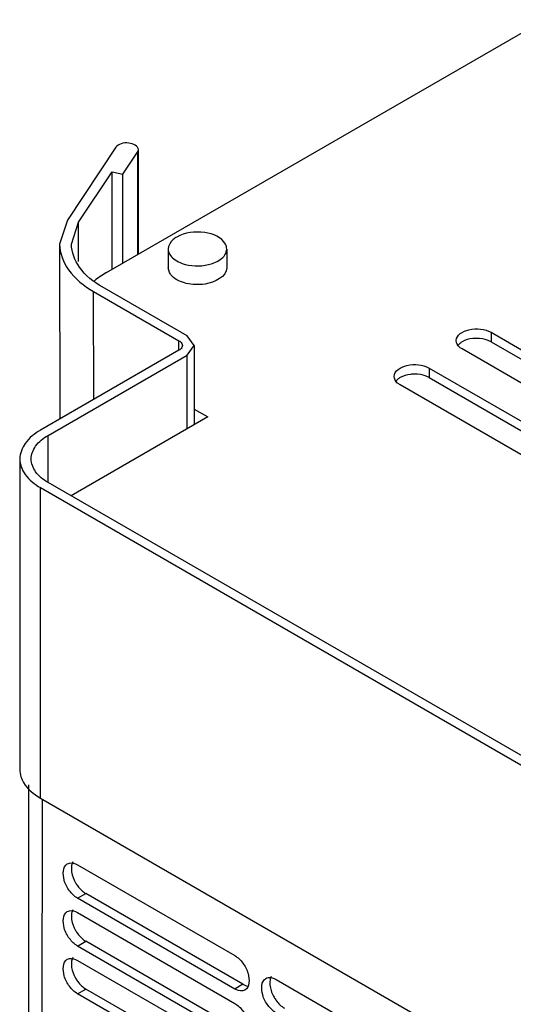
# Model space of a CAD drawing. Header units: millimetres. Extents: x 152 to 1180, y 480 to 1380.
# Tile 6 of 22: x 184 to 269, y 811 to 979. Entities that reach past the tile are written whole.
import ezdxf

# ---------------------------------------------------------------- set-up
doc = ezdxf.new("R2010")
doc.units = ezdxf.units.MM
doc.header["$LTSCALE"] = 120.98314
doc.layers.get('0').update_dxf_attribs({"linetype": 'CONTINUOUS'})

msp = doc.modelspace()

# ---------------------------------------------------------------- linework, layer by layer
at = {"color": 7, "linetype": 'CONTINUOUS'}
for p, q in [((198.99, 935.99), (370.25, 1034.86)), ((200.58, 957.4), (192.3, 944.95)), ((201.8, 952.8), (204.31, 956.58)), ((204.31, 956.58), (204.44, 956.99)), ((204.31, 956.58), (204.31, 939.07)), ((204.45, 939.14), (204.45, 956.99)), ((194.2, 944.58), (199.94, 953.22)), ((199.94, 936.54), (199.94, 953.22)), ((199.94, 953.22), (201.8, 952.8)), ((201.8, 937.62), (201.8, 952.8)), ((192.3, 944.95), (190.98, 940.84)), ((193, 940.86), (194.2, 944.58)), ((194.2, 937.85), (194.2, 944.58)), ((190.97, 940.84), (190.99, 910.93)), ((209.55, 940.02), (209.56, 939.81)), ((209.55, 940.02), (209.55, 936.81)), ((219.55, 940.01), (219.53, 940.22)), ((219.55, 940.01), (219.55, 936.81)), ((209.75, 936), (209.55, 936.81)), ((196.82, 914.29), (196.79, 932.74)), ((196.79, 932.74), (211.38, 924.31)), ((212.79, 925.14), (198.27, 933.52)), ((211.38, 922.7), (211.38, 924.31)), ((213.96, 923.51), (212.79, 925.14)), ((264.75, 925.77), (264.75, 924.14)), ((264.75, 925.77), (291.62, 910.25)), ((211.38, 922.7), (187.7, 909.03)), ((212.79, 921.88), (213.96, 923.51)), ((213.96, 923.51), (213.96, 909.93)), ((286.67, 907.4), (259.8, 922.92)), ((264.75, 924.14), (291.62, 908.62)), ((189, 908.15), (212.79, 921.88)), ((212.79, 909.25), (212.79, 921.88)), ((254.15, 919.65), (254.15, 918.02)), ((254.15, 919.65), (281.02, 904.13)), ((254.15, 918.02), (281.02, 902.5)), ((276.07, 901.27), (249.2, 916.79)), ((213.96, 912.65), (216.32, 911.29)), ((216.32, 911.29), (192.96, 897.8)), ((189.02, 900.09), (189, 908.15)), ((184.19, 904.12), (184.15, 851.05)), ((187.68, 846.14), (187.7, 899.21)), ((187.7, 899.21), (326.29, 819.19)), ((327.77, 819.97), (189, 900.09)), ((185.68, 848.41), (185.61, 588.78)), ((187.68, 846.14), (326.27, 766.13)), ((187.95, 585.51), (188.02, 845.95)), ((194.04, 834.71), (220.91, 819.2)), ((194.04, 829), (195.45, 829.81)), ((220.91, 813.48), (194.04, 829)), ((222.32, 814.3), (195.45, 829.81)), ((194.04, 826.55), (220.91, 811.03)), ((194.04, 820.83), (195.45, 821.65)), ((222.32, 806.14), (195.45, 821.65)), ((220.91, 805.32), (194.04, 820.83)), ((194.04, 818.38), (220.91, 802.87)), ((227.98, 815.12), (254.85, 799.6)), ((194.04, 812.67), (195.45, 813.48)), ((222.32, 797.97), (195.45, 813.48)), ((222.32, 814.3), (220.91, 813.48)), ((220.91, 797.15), (194.04, 812.67))]:
    msp.add_line(p, q, dxfattribs=at)
for centre, start, end in [((217.58, 939.93), 20.7184, 26.9726), ((211.52, 940.1), 200.7184, 206.9726)]:
    msp.add_arc(centre, 1.99, start, end, dxfattribs=at)
for points, knots in [([(204.44, 956.99), (204.45, 957.65), (202.93, 958.27), (201.57, 958.11), (200.78, 957.7), (200.58, 957.4)], [0, 0, 0, 0, 0.451588, 0.757206, 1, 1, 1, 1]), ([(219.35, 940.83), (218.73, 942.04), (215.46, 943.25), (212.41, 942.86), (211.01, 942.06)], [0, 0, 0, 0, 0.457659, 1, 1, 1, 1]), ([(211.01, 942.06), (210.79, 941.93), (210.09, 941.46), (209.55, 940.62), (209.55, 940.02)], [0, 0, 0, 0, 0.295335, 1, 1, 1, 1]), ([(190.98, 940.84), (190.98, 939.3), (192.33, 935.85), (195.15, 933.69), (196.79, 932.74)], [0, 0, 0, 0, 0.449165, 1, 1, 1, 1]), ([(198.27, 933.52), (196.78, 934.38), (194.23, 936.33), (193, 939.46), (193, 940.86)], [0, 0, 0, 0, 0.550844, 1, 1, 1, 1]), ([(209.75, 939.2), (209.8, 939.1), (210.06, 938.69), (210.43, 938.36), (210.74, 938.15)], [0, 0, 0, 0, 0.228454, 1, 1, 1, 1]), ([(210.74, 938.15), (211.1, 937.9), (212.88, 937.06), (214.97, 936.99), (216.44, 937.34)], [0, 0, 0, 0, 0.226302, 1, 1, 1, 1]), ([(216.44, 937.34), (216.75, 937.42), (217.8, 937.74), (218.84, 938.37), (219.25, 939.04)], [0, 0, 0, 0, 0.289933, 1, 1, 1, 1]), ([(219.55, 936.81), (219.55, 935.26), (216.75, 933.97), (214.24, 933.89), (212.26, 934.13), (210.86, 934.72), (210.22, 935.36)], [0, 0, 0, 0, 0.438651, 0.592192, 0.743539, 1, 1, 1, 1]), ([(258.78, 924.35), (258.78, 925.3), (260.75, 926.4), (262.89, 926.42), (264.21, 926.09), (264.75, 925.77)], [0, 0, 0, 0, 0.422519, 0.722205, 1, 1, 1, 1]), ([(211.38, 924.31), (211.47, 924.27), (211.75, 924.08), (211.96, 923.75), (211.96, 923.51)], [0, 0, 0, 0, 0.293928, 1, 1, 1, 1]), ([(259.8, 922.92), (259.65, 923.01), (259.16, 923.34), (258.78, 923.92), (258.78, 924.35)], [0, 0, 0, 0, 0.294543, 1, 1, 1, 1]), ([(262.28, 924.73), (262.05, 924.73), (261.2, 924.69), (260.34, 924.46), (259.8, 924.14)], [0, 0, 0, 0, 0.267045, 1, 1, 1, 1]), ([(264.75, 924.14), (264.58, 924.24), (263.81, 924.6), (262.94, 924.73), (262.28, 924.73)], [0, 0, 0, 0, 0.228799, 1, 1, 1, 1]), ([(211.96, 923.51), (211.96, 923.27), (211.74, 922.94), (211.47, 922.75), (211.38, 922.7)], [0, 0, 0, 0, 0.706113, 1, 1, 1, 1]), ([(248.17, 918.22), (248.17, 919.17), (250.14, 920.27), (252.28, 920.3), (253.6, 919.96), (254.15, 919.65)], [0, 0, 0, 0, 0.42257, 0.722236, 1, 1, 1, 1]), ([(249.2, 916.79), (249.04, 916.88), (248.55, 917.21), (248.17, 917.8), (248.17, 918.22)], [0, 0, 0, 0, 0.294555, 1, 1, 1, 1]), ([(251.67, 918.61), (251.44, 918.61), (250.59, 918.56), (249.74, 918.33), (249.2, 918.02)], [0, 0, 0, 0, 0.267045, 1, 1, 1, 1]), ([(254.15, 918.02), (253.98, 918.12), (253.2, 918.48), (252.33, 918.61), (251.67, 918.61)], [0, 0, 0, 0, 0.228799, 1, 1, 1, 1]), ([(187.7, 909.03), (186.7, 908.45), (184.99, 907.14), (184.18, 905.06), (184.18, 904.12)], [0, 0, 0, 0, 0.550821, 1, 1, 1, 1]), ([(186.11, 904.11), (186.11, 904.88), (186.8, 906.59), (188.19, 907.68), (189, 908.15)], [0, 0, 0, 0, 0.449528, 1, 1, 1, 1]), ([(184.18, 904.12), (184.17, 903.18), (184.99, 901.09), (186.7, 899.78), (187.7, 899.21)], [0, 0, 0, 0, 0.449152, 1, 1, 1, 1]), ([(189, 900.09), (188.19, 900.56), (186.8, 901.64), (186.11, 903.34), (186.11, 904.11)], [0, 0, 0, 0, 0.550433, 1, 1, 1, 1]), ([(184.37, 849.77), (184.48, 849.42), (185.19, 847.9), (186.56, 846.79), (187.68, 846.14)], [0, 0, 0, 0, 0.222144, 1, 1, 1, 1]), ([(192.29, 834.89), (192.41, 834.95), (192.99, 835.16), (193.63, 834.95), (194.04, 834.71)], [0, 0, 0, 0, 0.220843, 1, 1, 1, 1]), ([(194.04, 829), (193.5, 829.31), (192.55, 830.29), (191.5, 832.16), (191.47, 834.41), (192.29, 834.89)], [0, 0, 0, 0, 0.277736, 0.577402, 1, 1, 1, 1]), ([(192.98, 834.1), (192.98, 833.9), (193.06, 833.05), (193.37, 832.23), (193.7, 831.66)], [0, 0, 0, 0, 0.228789, 1, 1, 1, 1]), ([(193.7, 831.66), (193.82, 831.46), (194.28, 830.75), (194.91, 830.13), (195.45, 829.81)], [0, 0, 0, 0, 0.267041, 1, 1, 1, 1]), ([(194.04, 820.83), (193.5, 821.14), (192.55, 822.12), (191.5, 823.99), (191.47, 826.25), (192.29, 826.72)], [0, 0, 0, 0, 0.277736, 0.577402, 1, 1, 1, 1]), ([(192.29, 826.72), (192.41, 826.79), (192.98, 827), (193.63, 826.78), (194.04, 826.55)], [0, 0, 0, 0, 0.220843, 1, 1, 1, 1]), ([(192.98, 825.93), (192.98, 825.74), (193.06, 824.89), (193.37, 824.07), (193.7, 823.5)], [0, 0, 0, 0, 0.228789, 1, 1, 1, 1]), ([(193.7, 823.5), (193.82, 823.3), (194.28, 822.59), (194.91, 821.96), (195.45, 821.65)], [0, 0, 0, 0, 0.267041, 1, 1, 1, 1]), ([(194.04, 812.67), (193.5, 812.98), (192.55, 813.96), (191.5, 815.82), (191.47, 818.08), (192.29, 818.56)], [0, 0, 0, 0, 0.277724, 0.577377, 1, 1, 1, 1]), ([(192.29, 818.56), (192.4, 818.62), (192.98, 818.83), (193.63, 818.62), (194.04, 818.38)], [0, 0, 0, 0, 0.220902, 1, 1, 1, 1]), ([(220.91, 819.2), (221.45, 818.89), (222.4, 817.91), (223.45, 816.04), (223.48, 813.79), (222.66, 813.31)], [0, 0, 0, 0, 0.277736, 0.577402, 1, 1, 1, 1]), ([(192.98, 817.77), (192.98, 817.57), (193.06, 816.72), (193.37, 815.9), (193.7, 815.33)], [0, 0, 0, 0, 0.228789, 1, 1, 1, 1]), ([(193.7, 815.33), (193.82, 815.13), (194.28, 814.42), (194.91, 813.8), (195.45, 813.48)], [0, 0, 0, 0, 0.267041, 1, 1, 1, 1]), ([(227.98, 809.4), (227.44, 809.71), (226.49, 810.69), (225.44, 812.56), (225.41, 814.81), (226.23, 815.29)], [0, 0, 0, 0, 0.277736, 0.577402, 1, 1, 1, 1]), ([(226.23, 815.29), (226.35, 815.36), (226.93, 815.57), (227.57, 815.35), (227.98, 815.12)], [0, 0, 0, 0, 0.220843, 1, 1, 1, 1]), ([(222.66, 813.31), (222.54, 813.24), (221.96, 813.03), (221.32, 813.25), (220.91, 813.48)], [0, 0, 0, 0, 0.220843, 1, 1, 1, 1]), ([(226.92, 814.5), (226.92, 814.31), (227, 813.46), (227.32, 812.64), (227.65, 812.07)], [0, 0, 0, 0, 0.228789, 1, 1, 1, 1]), ([(227.65, 812.07), (227.76, 811.87), (228.23, 811.16), (228.85, 810.53), (229.4, 810.22)], [0, 0, 0, 0, 0.267041, 1, 1, 1, 1]), ([(220.91, 811.03), (221.45, 810.72), (222.4, 809.74), (223.45, 807.88), (223.48, 805.62), (222.66, 805.15)], [0, 0, 0, 0, 0.277736, 0.577402, 1, 1, 1, 1])]:
    msp.add_open_spline(points, degree=3, knots=knots, dxfattribs=at)
for points in [[(209.56, 939.81), (209.58, 939.67), (209.61, 939.53), (209.66, 939.4)], [(219.25, 939.04), (219.43, 939.32), (219.55, 939.67), (219.55, 940.01)], [(219.53, 940.22), (219.52, 940.36), (219.48, 940.5), (219.43, 940.63)], [(198.99, 935.99), (198.27, 935.58), (197.58, 935.11), (196.94, 934.58)], [(210.22, 935.36), (210.03, 935.55), (209.87, 935.76), (209.75, 936)], [(259.39, 923.86), (259.23, 923.72), (259.08, 923.56), (258.98, 923.38)], [(259.8, 924.14), (259.66, 924.06), (259.52, 923.96), (259.39, 923.86)], [(248.78, 917.73), (248.62, 917.6), (248.48, 917.44), (248.37, 917.26)], [(249.2, 918.02), (249.05, 917.94), (248.91, 917.84), (248.78, 917.73)], [(184.16, 851.05), (184.16, 850.61), (184.23, 850.18), (184.37, 849.77)], [(193.22, 835.2), (193.12, 835.01), (193.06, 834.81), (193.02, 834.6)], [(193.02, 834.6), (192.99, 834.43), (192.98, 834.27), (192.98, 834.1)], [(193.22, 827.03), (193.12, 826.85), (193.06, 826.64), (193.02, 826.43)], [(193.02, 826.43), (192.99, 826.27), (192.98, 826.1), (192.98, 825.93)], [(193.02, 818.27), (192.99, 818.1), (192.98, 817.94), (192.98, 817.77)], [(193.22, 818.87), (193.12, 818.68), (193.06, 818.48), (193.02, 818.27)], [(226.96, 815), (226.93, 814.84), (226.92, 814.67), (226.92, 814.5)], [(227.16, 815.6), (227.06, 815.42), (227, 815.21), (226.96, 815)], [(222.32, 814.3), (222.58, 814.15), (222.87, 814.03), (223.16, 813.99)]]:
    msp.add_open_spline(points, degree=3, dxfattribs=at)

doc.saveas('drawing.dxf')
